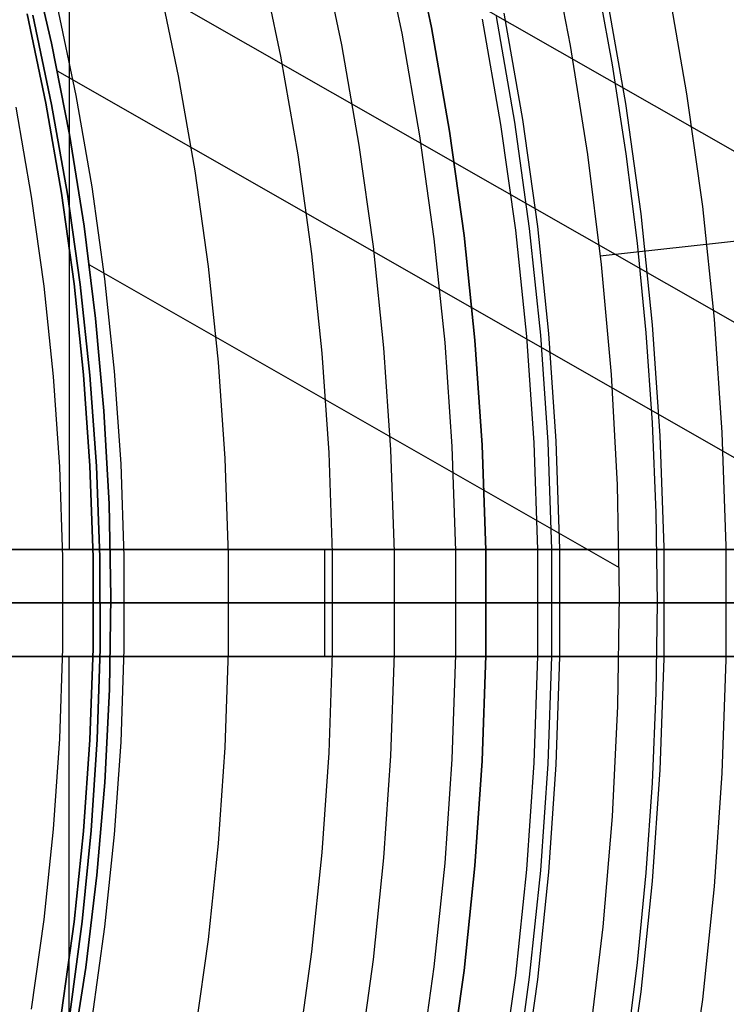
# Model space of a CAD drawing. Header units: millimetres. Extents: x 8929 to 10091, y -2708 to -1691.
# Tile 164 of 196: x 9558 to 9571, y -2066 to -2047. Entities that reach past the tile are written whole.
import ezdxf

# ---------------------------------------------------------------- set-up
doc = ezdxf.new("R2010")
doc.units = ezdxf.units.MM
for name, color, linetype in [('1', 7, 'Continuous'), ('COLOR EXT', 7, 'Continuous'), ('luz', 7, 'Continuous')]:
    doc.layers.add(name, color=color, linetype=linetype)

msp = doc.modelspace()

# ---------------------------------------------------------------- linework, layer by layer
at = {"layer": '1', "color": 7, "true_color": 0xffffff}
for p, q in [((9557.08, -2041.365, 34.804), (9584.972, -2057.3, 34.804)), ((9558.287, -2045.252, 42.804), (9579.472, -2057.356, 42.804)), ((9565.559, -2045.434, 206.567), (9565.964, -2047.36, 206.567)), ((9565.964, -2047.36, 208.385), (9565.559, -2045.434, 208.385)), ((9565.559, -2045.434, 207.476), (9565.964, -2047.36, 207.476)), ((9568.158, -2045.668, 70.904), (9568.556, -2047.697, 70.904)), ((9558.471, -2045.965, 76.403), (9558.864, -2047.657, 76.403)), ((9558.471, -2045.965, 70.904), (9558.864, -2047.657, 70.904)), ((9558.471, -2045.965, 42.804), (9558.864, -2047.657, 42.804)), ((9558.471, -2045.965, 34.804), (9558.864, -2047.657, 34.804)), ((9558.864, -2047.657, 73.653), (9558.471, -2045.965, 73.653)), ((9558.864, -2047.657, 38.804), (9558.471, -2045.965, 38.804)), ((9569.347, -2048.062, 206.672), (9569.043, -2046.406, 206.672)), ((9558.406, -2047.106, 69.704), (9558.757, -2048.778, 69.704)), ((9558.406, -2047.106, 53.153), (9558.757, -2048.778, 53.153)), ((9558.757, -2048.778, 61.429), (9558.406, -2047.106, 61.429)), ((9558.865, -2048.802, 206.567), (9558.512, -2047.134, 206.567)), ((9558.512, -2047.134, 208.385), (9558.865, -2048.802, 208.385)), ((9558.865, -2048.802, 207.476), (9558.512, -2047.134, 207.476)), ((9566.915, -2047.21, 208.385), (9567.258, -2049.176, 208.385)), ((9567.523, -2049.135, 208.403), (9567.179, -2047.16, 208.403)), ((9565.964, -2047.36, 206.567), (9566.302, -2049.299, 206.567)), ((9566.302, -2049.299, 208.385), (9565.964, -2047.36, 208.385)), ((9565.964, -2047.36, 207.476), (9566.302, -2049.299, 207.476)), ((9558.864, -2047.657, 76.403), (9559.198, -2049.362, 76.403)), ((9558.864, -2047.657, 70.904), (9559.198, -2049.362, 70.904)), ((9558.864, -2047.657, 42.804), (9559.198, -2049.362, 42.804)), ((9558.864, -2047.657, 34.804), (9559.198, -2049.362, 34.804)), ((9559.198, -2049.362, 73.653), (9558.864, -2047.657, 73.653)), ((9559.198, -2049.362, 38.804), (9558.864, -2047.657, 38.804)), ((9568.556, -2047.697, 70.904), (9568.883, -2049.739, 70.904)), ((9558.971, -2048.172, 76.403), (9575.122, -2057.4, 76.403)), ((9569.604, -2049.726, 206.672), (9569.347, -2048.062, 206.672)), ((9558.757, -2048.778, 69.704), (9559.051, -2050.462, 69.704)), ((9558.757, -2048.778, 53.153), (9559.051, -2050.462, 53.153)), ((9559.051, -2050.462, 61.429), (9558.757, -2048.778, 61.429)), ((9559.161, -2050.481, 206.567), (9558.865, -2048.802, 206.567)), ((9558.865, -2048.802, 208.385), (9559.161, -2050.481, 208.385)), ((9559.161, -2050.481, 207.476), (9558.865, -2048.802, 207.476)), ((9567.258, -2049.176, 208.385), (9567.533, -2051.153, 208.385)), ((9567.799, -2051.12, 208.403), (9567.523, -2049.135, 208.403)), ((9559.198, -2049.362, 76.403), (9559.473, -2051.078, 76.403)), ((9559.198, -2049.362, 70.904), (9559.473, -2051.078, 70.904)), ((9559.198, -2049.362, 42.804), (9559.473, -2051.078, 42.804)), ((9559.198, -2049.362, 34.804), (9559.473, -2051.078, 34.804)), ((9559.473, -2051.078, 73.653), (9559.198, -2049.362, 73.653)), ((9559.473, -2051.078, 38.804), (9559.198, -2049.362, 38.804)), ((9566.302, -2049.299, 206.567), (9566.573, -2051.249, 206.567)), ((9566.573, -2051.249, 208.385), (9566.302, -2049.299, 208.385)), ((9566.302, -2049.299, 207.476), (9566.573, -2051.249, 207.476)), ((9568.883, -2049.739, 70.904), (9569.138, -2051.791, 70.904)), ((9569.815, -2051.397, 206.672), (9569.604, -2049.726, 206.672)), ((9559.051, -2050.462, 69.704), (9559.286, -2052.154, 69.704)), ((9559.051, -2050.462, 53.153), (9559.286, -2052.154, 53.153)), ((9559.286, -2052.154, 61.429), (9559.051, -2050.462, 61.429)), ((9559.399, -2052.169, 206.567), (9559.161, -2050.481, 206.567)), ((9559.161, -2050.481, 208.385), (9559.399, -2052.169, 208.385)), ((9559.399, -2052.169, 207.476), (9559.161, -2050.481, 207.476)), ((9559.473, -2051.078, 76.403), (9559.687, -2052.802, 76.403)), ((9559.473, -2051.078, 70.904), (9559.687, -2052.802, 70.904)), ((9559.473, -2051.078, 42.804), (9559.687, -2052.802, 42.804)), ((9559.473, -2051.078, 34.804), (9559.687, -2052.802, 34.804)), ((9559.687, -2052.802, 73.653), (9559.473, -2051.078, 73.653)), ((9559.687, -2052.802, 38.804), (9559.473, -2051.078, 38.804)), ((9568.007, -2053.115, 208.403), (9567.799, -2051.12, 208.403)), ((9569.121, -2051.633, 70.904), (9575.11, -2050.976, 64.879)), ((9566.573, -2051.249, 206.567), (9566.776, -2053.206, 206.567)), ((9566.776, -2053.206, 208.385), (9566.573, -2051.249, 208.385)), ((9566.573, -2051.249, 207.476), (9566.776, -2053.206, 207.476)), ((9567.533, -2051.153, 208.385), (9567.739, -2053.138, 208.385)), ((9569.979, -2053.074, 206.672), (9569.815, -2051.397, 206.672)), ((9559.57, -2051.799, 70.904), (9569.472, -2057.457, 70.904)), ((9569.138, -2051.791, 70.904), (9569.323, -2053.851, 70.904)), ((9559.286, -2052.154, 69.704), (9559.463, -2053.854, 69.704)), ((9559.286, -2052.154, 53.153), (9559.463, -2053.854, 53.153)), ((9559.463, -2053.854, 61.429), (9559.286, -2052.154, 61.429)), ((9559.579, -2053.864, 206.567), (9559.399, -2052.169, 206.567)), ((9559.399, -2052.169, 208.385), (9559.579, -2053.864, 208.385)), ((9559.579, -2053.864, 207.476), (9559.399, -2052.169, 207.476)), ((9559.687, -2052.802, 76.403), (9559.842, -2054.533, 76.403)), ((9559.687, -2052.802, 70.904), (9559.842, -2054.533, 70.904)), ((9559.687, -2052.802, 42.804), (9559.842, -2054.533, 42.804)), ((9559.687, -2052.802, 34.804), (9559.842, -2054.533, 34.804)), ((9559.842, -2054.533, 73.653), (9559.687, -2052.802, 73.653)), ((9559.842, -2054.533, 38.804), (9559.687, -2052.802, 38.804)), ((9567.739, -2053.138, 208.385), (9567.877, -2055.129, 208.385)), ((9568.145, -2055.115, 208.403), (9568.007, -2053.115, 208.403)), ((9570.096, -2054.754, 206.672), (9569.979, -2053.074, 206.672)), ((9566.776, -2053.206, 206.567), (9566.912, -2055.17, 206.567)), ((9566.912, -2055.17, 208.385), (9566.776, -2053.206, 208.385)), ((9566.776, -2053.206, 207.476), (9566.912, -2055.17, 207.476)), ((9559.463, -2053.854, 69.704), (9559.581, -2055.559, 69.704)), ((9559.463, -2053.854, 53.153), (9559.581, -2055.559, 53.153)), ((9559.581, -2055.559, 61.429), (9559.463, -2053.854, 61.429)), ((9559.701, -2055.565, 206.567), (9559.579, -2053.864, 206.567)), ((9559.579, -2053.864, 208.385), (9559.701, -2055.565, 208.385)), ((9559.701, -2055.565, 207.476), (9559.579, -2053.864, 207.476)), ((9569.323, -2053.851, 70.904), (9569.435, -2055.916, 70.904)), ((9559.842, -2054.533, 76.403), (9559.937, -2056.268, 76.403)), ((9559.842, -2054.533, 70.904), (9559.937, -2056.268, 70.904)), ((9559.842, -2054.533, 42.804), (9559.937, -2056.268, 42.804)), ((9559.842, -2054.533, 34.804), (9559.937, -2056.268, 34.804)), ((9559.937, -2056.268, 73.653), (9559.842, -2054.533, 73.653)), ((9559.937, -2056.268, 38.804), (9559.842, -2054.533, 38.804)), ((9570.166, -2056.437, 206.672), (9570.096, -2054.754, 206.672)), ((9566.912, -2055.17, 206.567), (9566.98, -2057.137, 206.567)), ((9566.98, -2057.137, 208.385), (9566.912, -2055.17, 208.385)), ((9566.912, -2055.17, 207.476), (9566.98, -2057.137, 207.476)), ((9567.877, -2055.129, 208.385), (9567.946, -2057.123, 208.385)), ((9568.214, -2057.118, 208.403), (9568.145, -2055.115, 208.403)), ((9559.581, -2055.559, 69.704), (9559.64, -2057.266, 69.704)), ((9559.581, -2055.559, 53.153), (9559.64, -2057.266, 53.153)), ((9559.64, -2057.266, 61.429), (9559.581, -2055.559, 61.429)), ((9559.765, -2057.268, 206.567), (9559.701, -2055.565, 206.567)), ((9559.701, -2055.565, 208.385), (9559.765, -2057.268, 208.385)), ((9559.765, -2057.268, 207.476), (9559.701, -2055.565, 207.476)), ((9569.435, -2055.916, 70.904), (9569.476, -2057.984, 70.904)), ((9559.937, -2056.268, 76.403), (9559.971, -2058.006, 76.403)), ((9559.937, -2056.268, 70.904), (9559.971, -2058.006, 70.904)), ((9559.937, -2056.268, 42.804), (9559.971, -2058.006, 42.804)), ((9559.937, -2056.268, 34.804), (9559.971, -2058.006, 34.804)), ((9559.971, -2058.006, 73.653), (9559.937, -2056.268, 73.653)), ((9559.971, -2058.006, 38.804), (9559.937, -2056.268, 38.804)), ((9570.189, -2058.121, 206.672), (9570.166, -2056.437, 206.672)), ((9566.98, -2057.137, 206.567), (9566.98, -2059.105, 206.567)), ((9566.98, -2059.105, 208.385), (9566.98, -2057.137, 208.385)), ((9566.98, -2057.137, 207.476), (9566.98, -2059.105, 207.476)), ((9567.946, -2057.123, 208.385), (9567.946, -2059.119, 208.385)), ((9568.214, -2059.123, 208.403), (9568.214, -2057.118, 208.403)), ((9559.64, -2057.266, 69.704), (9559.64, -2058.975, 69.704)), ((9559.64, -2057.266, 53.153), (9559.64, -2058.975, 53.153)), ((9559.64, -2058.975, 61.429), (9559.64, -2057.266, 61.429)), ((9559.771, -2058.973, 206.567), (9559.765, -2057.268, 206.567)), ((9559.765, -2057.268, 208.385), (9559.771, -2058.973, 208.385)), ((9559.771, -2058.973, 207.476), (9559.765, -2057.268, 207.476)), ((9585.952, -2058.121, 71.704), (9510.147, -2058.121, 71.704)), ((9578.147, -2058.121, 44.653), (9530.147, -2058.121, 44.653)), ((9579.647, -2058.121, 53.153), (9559.647, -2058.121, 53.153)), ((9559.647, -2058.121, 53.153), (9559.647, -2058.121, 69.704)), ((9588.233, -2058.121, 69.704), (9559.647, -2058.121, 69.704)), ((9559.971, -2058.006, 76.403), (9559.945, -2059.743, 76.403)), ((9559.971, -2058.006, 70.904), (9559.945, -2059.743, 70.904)), ((9559.971, -2058.006, 42.804), (9559.945, -2059.743, 42.804)), ((9559.971, -2058.006, 34.804), (9559.945, -2059.743, 34.804)), ((9559.945, -2059.743, 73.653), (9559.971, -2058.006, 73.653)), ((9559.945, -2059.743, 38.804), (9559.971, -2058.006, 38.804)), ((9568.022, -2058.121, 208.393), (9567.954, -2058.121, 208.385)), ((9567.954, -2058.121, 208.385), (9585.952, -2058.121, 71.704)), ((9568.09, -2058.121, 208.399), (9568.022, -2058.121, 208.393)), ((9568.158, -2058.121, 208.402), (9568.09, -2058.121, 208.399)), ((9568.226, -2058.121, 208.403), (9568.158, -2058.121, 208.402)), ((9568.294, -2058.121, 208.402), (9568.226, -2058.121, 208.403)), ((9568.362, -2058.121, 208.398), (9568.294, -2058.121, 208.402)), ((9568.43, -2058.121, 208.392), (9568.362, -2058.121, 208.398)), ((9568.498, -2058.121, 208.384), (9568.43, -2058.121, 208.392)), ((9568.565, -2058.121, 208.374), (9568.498, -2058.121, 208.384)), ((9568.632, -2058.121, 208.361), (9568.565, -2058.121, 208.374)), ((9568.699, -2058.121, 208.346), (9568.632, -2058.121, 208.361)), ((9568.765, -2058.121, 208.328), (9568.699, -2058.121, 208.346)), ((9568.83, -2058.121, 208.308), (9568.765, -2058.121, 208.328)), ((9568.894, -2058.121, 208.287), (9568.83, -2058.121, 208.308)), ((9568.958, -2058.121, 208.262), (9568.894, -2058.121, 208.287)), ((9569.021, -2058.121, 208.236), (9568.958, -2058.121, 208.262)), ((9569.083, -2058.121, 208.208), (9569.021, -2058.121, 208.236)), ((9569.144, -2058.121, 208.177), (9569.083, -2058.121, 208.208)), ((9569.204, -2058.121, 208.145), (9569.144, -2058.121, 208.177)), ((9569.263, -2058.121, 208.11), (9569.204, -2058.121, 208.145)), ((9569.32, -2058.121, 208.074), (9569.263, -2058.121, 208.11)), ((9569.376, -2058.121, 208.035), (9569.32, -2058.121, 208.074)), ((9569.431, -2058.121, 207.995), (9569.376, -2058.121, 208.035)), ((9569.485, -2058.121, 207.952), (9569.431, -2058.121, 207.995)), ((9569.476, -2057.984, 70.904), (9569.445, -2060.051, 70.904)), ((9569.537, -2058.121, 207.908), (9569.485, -2058.121, 207.952)), ((9569.587, -2058.121, 207.862), (9569.537, -2058.121, 207.908)), ((9569.636, -2058.121, 207.815), (9569.587, -2058.121, 207.862)), ((9569.683, -2058.121, 207.766), (9569.636, -2058.121, 207.815)), ((9569.729, -2058.121, 207.715), (9569.683, -2058.121, 207.766)), ((9569.772, -2058.121, 207.663), (9569.729, -2058.121, 207.715)), ((9569.814, -2058.121, 207.609), (9569.772, -2058.121, 207.663)), ((9569.854, -2058.121, 207.554), (9569.814, -2058.121, 207.609)), ((9569.893, -2058.121, 207.497), (9569.854, -2058.121, 207.554)), ((9569.929, -2058.121, 207.439), (9569.893, -2058.121, 207.497)), ((9569.963, -2058.121, 207.38), (9569.929, -2058.121, 207.439)), ((9569.995, -2058.121, 207.32), (9569.963, -2058.121, 207.38)), ((9570.025, -2058.121, 207.259), (9569.995, -2058.121, 207.32)), ((9570.053, -2058.121, 207.197), (9570.025, -2058.121, 207.259)), ((9570.079, -2058.121, 207.134), (9570.053, -2058.121, 207.197)), ((9570.102, -2058.121, 207.07), (9570.079, -2058.121, 207.134)), ((9570.124, -2058.121, 207.005), (9570.102, -2058.121, 207.07)), ((9570.143, -2058.121, 206.94), (9570.124, -2058.121, 207.005)), ((9570.16, -2058.121, 206.874), (9570.143, -2058.121, 206.94)), ((9570.175, -2058.121, 206.807), (9570.16, -2058.121, 206.874)), ((9570.166, -2059.805, 206.672), (9570.189, -2058.121, 206.672)), ((9570.187, -2058.121, 206.74), (9570.175, -2058.121, 206.807)), ((9570.197, -2058.121, 206.673), (9570.187, -2058.121, 206.74)), ((9570.197, -2058.121, 206.673), (9588.233, -2058.121, 69.704)), ((9559.64, -2058.975, 69.704), (9559.581, -2060.683, 69.704)), ((9559.64, -2058.975, 53.153), (9559.581, -2060.683, 53.153)), ((9559.581, -2060.683, 61.429), (9559.64, -2058.975, 61.429)), ((9559.718, -2060.677, 206.567), (9559.771, -2058.973, 206.567)), ((9559.771, -2058.973, 208.385), (9559.718, -2060.677, 208.385)), ((9559.718, -2060.677, 207.476), (9559.771, -2058.973, 207.476)), ((9566.98, -2059.105, 206.567), (9566.912, -2061.072, 206.567)), ((9566.912, -2061.072, 208.385), (9566.98, -2059.105, 208.385)), ((9566.98, -2059.105, 207.476), (9566.912, -2061.072, 207.476)), ((9567.946, -2059.119, 208.385), (9567.877, -2061.113, 208.385)), ((9568.145, -2061.127, 208.403), (9568.214, -2059.123, 208.403)), ((9559.945, -2059.743, 76.403), (9559.858, -2061.478, 76.403)), ((9559.945, -2059.743, 70.904), (9559.858, -2061.478, 70.904)), ((9559.945, -2059.743, 42.804), (9559.858, -2061.478, 42.804)), ((9559.945, -2059.743, 34.804), (9559.858, -2061.478, 34.804)), ((9559.858, -2061.478, 73.653), (9559.945, -2059.743, 73.653)), ((9559.858, -2061.478, 38.804), (9559.945, -2059.743, 38.804)), ((9570.096, -2061.488, 206.672), (9570.166, -2059.805, 206.672)), ((9569.445, -2060.051, 70.904), (9569.342, -2062.117, 70.904)), ((9559.581, -2060.683, 69.704), (9559.463, -2062.388, 69.704)), ((9559.581, -2060.683, 53.153), (9559.463, -2062.388, 53.153)), ((9559.463, -2062.388, 61.429), (9559.581, -2060.683, 61.429)), ((9559.606, -2062.379, 206.567), (9559.718, -2060.677, 206.567)), ((9559.718, -2060.677, 208.385), (9559.606, -2062.379, 208.385)), ((9559.606, -2062.379, 207.476), (9559.718, -2060.677, 207.476)), ((9566.912, -2061.072, 206.567), (9566.776, -2063.035, 206.567)), ((9566.776, -2063.035, 208.385), (9566.912, -2061.072, 208.385)), ((9566.912, -2061.072, 207.476), (9566.776, -2063.035, 207.476)), ((9567.877, -2061.113, 208.385), (9567.739, -2063.104, 208.385)), ((9568.007, -2063.127, 208.403), (9568.145, -2061.127, 208.403)), ((9559.858, -2061.478, 76.403), (9559.711, -2063.21, 76.403)), ((9559.858, -2061.478, 70.904), (9559.711, -2063.21, 70.904)), ((9559.858, -2061.478, 42.804), (9559.711, -2063.21, 42.804)), ((9559.858, -2061.478, 34.804), (9559.711, -2063.21, 34.804)), ((9559.711, -2063.21, 73.653), (9559.858, -2061.478, 73.653)), ((9559.711, -2063.21, 38.804), (9559.858, -2061.478, 38.804)), ((9569.979, -2063.168, 206.672), (9570.096, -2061.488, 206.672)), ((9569.342, -2062.117, 70.904), (9569.167, -2064.177, 70.904)), ((9559.463, -2062.388, 69.704), (9559.286, -2064.087, 69.704)), ((9559.463, -2062.388, 53.153), (9559.286, -2064.087, 53.153)), ((9559.286, -2064.087, 61.429), (9559.463, -2062.388, 61.429)), ((9559.437, -2064.075, 206.567), (9559.606, -2062.379, 206.567)), ((9559.606, -2062.379, 208.385), (9559.437, -2064.075, 208.385)), ((9559.437, -2064.075, 207.476), (9559.606, -2062.379, 207.476)), ((9566.776, -2063.035, 206.567), (9566.573, -2064.993, 206.567)), ((9566.573, -2064.993, 208.385), (9566.776, -2063.035, 208.385)), ((9566.776, -2063.035, 207.476), (9566.573, -2064.993, 207.476)), ((9559.711, -2063.21, 76.403), (9559.505, -2064.935, 76.403)), ((9559.711, -2063.21, 70.904), (9559.505, -2064.935, 70.904)), ((9559.711, -2063.21, 42.804), (9559.505, -2064.935, 42.804)), ((9559.711, -2063.21, 34.804), (9559.505, -2064.935, 34.804)), ((9559.505, -2064.935, 73.653), (9559.711, -2063.21, 73.653)), ((9559.505, -2064.935, 38.804), (9559.711, -2063.21, 38.804)), ((9567.739, -2063.104, 208.385), (9567.533, -2065.089, 208.385)), ((9567.799, -2065.121, 208.403), (9568.007, -2063.127, 208.403)), ((9569.815, -2064.844, 206.672), (9569.979, -2063.168, 206.672)), ((9559.286, -2064.087, 69.704), (9559.051, -2065.78, 69.704)), ((9559.286, -2064.087, 53.153), (9559.051, -2065.78, 53.153)), ((9559.051, -2065.78, 61.429), (9559.286, -2064.087, 61.429)), ((9559.21, -2065.765, 206.567), (9559.437, -2064.075, 206.567)), ((9559.437, -2064.075, 208.385), (9559.21, -2065.765, 208.385)), ((9559.21, -2065.765, 207.476), (9559.437, -2064.075, 207.476)), ((9569.167, -2064.177, 70.904), (9568.921, -2066.231, 70.904)), ((9559.505, -2064.935, 76.403), (9559.238, -2066.652, 76.403)), ((9559.505, -2064.935, 70.904), (9559.238, -2066.652, 70.904)), ((9559.505, -2064.935, 42.804), (9559.238, -2066.652, 42.804)), ((9559.505, -2064.935, 34.804), (9559.238, -2066.652, 34.804)), ((9559.238, -2066.652, 73.653), (9559.505, -2064.935, 73.653)), ((9559.238, -2066.652, 38.804), (9559.505, -2064.935, 38.804)), ((9569.604, -2066.515, 206.672), (9569.815, -2064.844, 206.672)), ((9566.573, -2064.993, 206.567), (9566.302, -2066.942, 206.567)), ((9566.302, -2066.942, 208.385), (9566.573, -2064.993, 208.385)), ((9566.573, -2064.993, 207.476), (9566.302, -2066.942, 207.476)), ((9567.533, -2065.089, 208.385), (9567.258, -2067.065, 208.385)), ((9567.523, -2067.107, 208.403), (9567.799, -2065.121, 208.403))]:
    msp.add_line(p, q, dxfattribs=at)
at = {"layer": 'COLOR EXT', "color": 30, "true_color": 0xff8d00}
for p, q in [((9559.198, -2057.121, 21.604), (9559.198, -2010.313, 21.604)), ((9544.962, -2057.121, 21.604), (9582.969, -2057.121, 21.604)), ((9582.969, -2057.121, 25.604), (9544.962, -2057.121, 25.604)), ((9544.962, -2057.121, 23.604), (9582.969, -2057.121, 23.604)), ((9563.966, -2057.121, 21.604), (9563.966, -2057.121, 25.604)), ((9563.972, -2059.121, 25.604), (9563.972, -2057.121, 25.604)), ((9574.261, -2058.121, 19.504), (9542.969, -2058.121, 19.504)), ((9582.976, -2058.121, 25.604), (9544.976, -2058.121, 25.604)), ((9582.969, -2059.121, 21.604), (9544.961, -2059.121, 21.604)), ((9544.961, -2059.121, 25.604), (9582.969, -2059.121, 25.604)), ((9582.969, -2059.121, 23.604), (9544.961, -2059.121, 23.604)), ((9559.193, -2105.924, 21.604), (9559.193, -2059.121, 21.604)), ((9563.965, -2059.121, 21.604), (9563.965, -2059.121, 25.604))]:
    msp.add_line(p, q, dxfattribs=at)
at = {"layer": 'luz', "color": 7, "true_color": 0xffffff}
for p, q in [((9565.414, -2047.466, -26.246), (9565.014, -2045.559, -26.246)), ((9563.89, -2045.815, -26.553), (9564.282, -2047.684, -26.553)), ((9563.15, -2047.901, -26.861), (9562.766, -2046.072, -26.861)), ((9561.238, -2048.269, -25.798), (9560.867, -2046.505, -25.798)), ((9570.371, -2046.513, -28.064), (9570.735, -2048.605, -28.064)), ((9569.596, -2048.783, -28.372), (9569.239, -2046.731, -28.372)), ((9559.326, -2048.636, -24.735), (9558.969, -2046.938, -24.735)), ((9567.673, -2049.085, -27.309), (9567.326, -2047.098, -27.309)), ((9565.749, -2049.386, -26.246), (9565.414, -2047.466, -26.246)), ((9564.282, -2047.684, -26.553), (9564.61, -2049.564, -26.553)), ((9563.471, -2049.743, -26.861), (9563.15, -2047.901, -26.861)), ((9561.547, -2050.044, -25.798), (9561.238, -2048.269, -25.798)), ((9559.624, -2050.345, -24.735), (9559.326, -2048.636, -24.735)), ((9570.735, -2048.605, -28.064), (9571.028, -2050.708, -28.064)), ((9558.194, -2048.854, -25.042), (9558.485, -2050.524, -25.042)), ((9569.883, -2050.847, -28.372), (9569.596, -2048.783, -28.372)), ((9567.95, -2051.081, -27.309), (9567.673, -2049.085, -27.309)), ((9566.017, -2051.316, -26.246), (9565.749, -2049.386, -26.246)), ((9564.61, -2049.564, -26.553), (9564.873, -2051.455, -26.553)), ((9563.728, -2051.594, -26.861), (9563.471, -2049.743, -26.861)), ((9561.795, -2051.829, -25.798), (9561.547, -2050.044, -25.798)), ((9559.862, -2052.063, -24.735), (9559.624, -2050.345, -24.735)), ((9558.485, -2050.524, -25.042), (9558.718, -2052.202, -25.042)), ((9571.028, -2050.708, -28.064), (9571.247, -2052.819, -28.064)), ((9570.098, -2052.919, -28.372), (9569.883, -2050.847, -28.372)), ((9568.159, -2053.087, -27.309), (9567.95, -2051.081, -27.309)), ((9566.219, -2053.254, -26.246), (9566.017, -2051.316, -26.246)), ((9564.873, -2051.455, -26.553), (9565.07, -2053.354, -26.553)), ((9563.922, -2053.453, -26.861), (9563.728, -2051.594, -26.861)), ((9561.982, -2053.621, -25.798), (9561.795, -2051.829, -25.798)), ((9558.718, -2052.202, -25.042), (9558.893, -2053.888, -25.042)), ((9560.042, -2053.789, -24.735), (9559.862, -2052.063, -24.735)), ((9570.242, -2054.997, -28.372), (9570.098, -2052.919, -28.372)), ((9571.247, -2052.819, -28.064), (9571.394, -2054.937, -28.064)), ((9568.298, -2055.098, -27.309), (9568.159, -2053.087, -27.309)), ((9566.353, -2055.199, -26.246), (9566.219, -2053.254, -26.246)), ((9564.051, -2055.318, -26.861), (9563.922, -2053.453, -26.861)), ((9565.07, -2053.354, -26.553), (9565.202, -2055.258, -26.553)), ((9562.106, -2055.419, -25.798), (9561.982, -2053.621, -25.798)), ((9558.893, -2053.888, -25.042), (9559.01, -2055.579, -25.042)), ((9560.162, -2055.52, -24.735), (9560.042, -2053.789, -24.735)), ((9570.314, -2057.079, -28.372), (9570.242, -2054.997, -28.372)), ((9571.394, -2054.937, -28.064), (9571.467, -2057.059, -28.064)), ((9568.367, -2057.113, -27.309), (9568.298, -2055.098, -27.309)), ((9564.115, -2057.186, -26.861), (9564.051, -2055.318, -26.861)), ((9565.202, -2055.258, -26.553), (9565.268, -2057.166, -26.553)), ((9566.42, -2057.146, -26.246), (9566.353, -2055.199, -26.246)), ((9560.221, -2057.253, -24.735), (9560.162, -2055.52, -24.735)), ((9562.168, -2057.22, -25.798), (9562.106, -2055.419, -25.798)), ((9559.01, -2055.579, -25.042), (9559.069, -2057.273, -25.042)), ((9564.115, -2059.055, -26.861), (9564.115, -2057.186, -26.861)), ((9565.268, -2057.166, -26.553), (9565.268, -2059.075, -26.553)), ((9566.42, -2059.095, -26.246), (9566.42, -2057.146, -26.246)), ((9568.367, -2059.129, -27.309), (9568.367, -2057.113, -27.309)), ((9570.314, -2059.162, -28.372), (9570.314, -2057.079, -28.372)), ((9571.467, -2057.059, -28.064), (9571.467, -2059.182, -28.064)), ((9559.069, -2057.273, -25.042), (9559.069, -2058.968, -25.042)), ((9560.221, -2058.988, -24.735), (9560.221, -2057.253, -24.735)), ((9562.168, -2059.022, -25.798), (9562.168, -2057.22, -25.798)), ((9555.372, -2058.121, -18.413), (9561.701, -2058.121, -20.091)), ((9558.249, -2058.121, -25.327), (9558.328, -2058.121, -25.314)), ((9558.328, -2058.121, -25.314), (9558.406, -2058.121, -25.299)), ((9558.406, -2058.121, -25.299), (9558.484, -2058.121, -25.281)), ((9558.484, -2058.121, -25.281), (9558.562, -2058.121, -25.26)), ((9558.562, -2058.121, -25.26), (9558.638, -2058.121, -25.237)), ((9558.638, -2058.121, -25.237), (9558.714, -2058.121, -25.211)), ((9558.714, -2058.121, -25.211), (9558.788, -2058.121, -25.182)), ((9558.788, -2058.121, -25.182), (9558.862, -2058.121, -25.151)), ((9558.862, -2058.121, -25.151), (9558.935, -2058.121, -25.117)), ((9558.935, -2058.121, -25.117), (9559.006, -2058.121, -25.081)), ((9559.006, -2058.121, -25.081), (9559.076, -2058.121, -25.042)), ((9559.146, -2058.121, -25.004), (9559.076, -2058.121, -25.042)), ((9559.217, -2058.121, -24.968), (9559.146, -2058.121, -25.004)), ((9559.29, -2058.121, -24.934), (9559.217, -2058.121, -24.968)), ((9559.364, -2058.121, -24.903), (9559.29, -2058.121, -24.934)), ((9559.438, -2058.121, -24.874), (9559.364, -2058.121, -24.903)), ((9559.514, -2058.121, -24.848), (9559.438, -2058.121, -24.874)), ((9559.591, -2058.121, -24.825), (9559.514, -2058.121, -24.848)), ((9559.668, -2058.121, -24.804), (9559.591, -2058.121, -24.825)), ((9559.746, -2058.121, -24.786), (9559.668, -2058.121, -24.804)), ((9559.824, -2058.121, -24.771), (9559.746, -2058.121, -24.786)), ((9559.903, -2058.121, -24.758), (9559.824, -2058.121, -24.771)), ((9559.983, -2058.121, -24.748), (9559.903, -2058.121, -24.758)), ((9560.062, -2058.121, -24.741), (9559.983, -2058.121, -24.748)), ((9560.142, -2058.121, -24.737), (9560.062, -2058.121, -24.741)), ((9560.222, -2058.121, -24.735), (9560.142, -2058.121, -24.737)), ((9560.302, -2058.121, -24.736), (9560.222, -2058.121, -24.735)), ((9560.382, -2058.121, -24.74), (9560.302, -2058.121, -24.736)), ((9560.462, -2058.121, -24.747), (9560.382, -2058.121, -24.74)), ((9560.541, -2058.121, -24.756), (9560.462, -2058.121, -24.747)), ((9560.62, -2058.121, -24.768), (9560.541, -2058.121, -24.756)), ((9560.699, -2058.121, -24.783), (9560.62, -2058.121, -24.768)), ((9560.777, -2058.121, -24.801), (9560.699, -2058.121, -24.783)), ((9560.854, -2058.121, -24.821), (9560.777, -2058.121, -24.801)), ((9560.931, -2058.121, -24.844), (9560.854, -2058.121, -24.821)), ((9561.007, -2058.121, -24.87), (9560.931, -2058.121, -24.844)), ((9561.082, -2058.121, -24.898), (9561.007, -2058.121, -24.87)), ((9561.156, -2058.121, -24.928), (9561.082, -2058.121, -24.898)), ((9561.228, -2058.121, -24.962), (9561.156, -2058.121, -24.928)), ((9561.3, -2058.121, -24.998), (9561.228, -2058.121, -24.962)), ((9561.37, -2058.121, -25.036), (9561.3, -2058.121, -24.998)), ((9561.439, -2058.121, -25.076), (9561.37, -2058.121, -25.036)), ((9561.506, -2058.121, -25.119), (9561.439, -2058.121, -25.076)), ((9561.572, -2058.121, -25.165), (9561.506, -2058.121, -25.119)), ((9561.637, -2058.121, -25.212), (9561.572, -2058.121, -25.165)), ((9561.699, -2058.121, -25.262), (9561.637, -2058.121, -25.212)), ((9561.76, -2058.121, -25.314), (9561.699, -2058.121, -25.262)), ((9561.701, -2058.121, -20.091), (9567.969, -2058.121, -21.986)), ((9561.819, -2058.121, -25.368), (9561.76, -2058.121, -25.314)), ((9561.877, -2058.121, -25.424), (9561.819, -2058.121, -25.368)), ((9561.932, -2058.121, -25.482), (9561.877, -2058.121, -25.424)), ((9561.985, -2058.121, -25.542), (9561.932, -2058.121, -25.482)), ((9562.036, -2058.121, -25.603), (9561.985, -2058.121, -25.542)), ((9562.085, -2058.121, -25.666), (9562.036, -2058.121, -25.603)), ((9562.132, -2058.121, -25.731), (9562.085, -2058.121, -25.666)), ((9562.176, -2058.121, -25.798), (9562.132, -2058.121, -25.731)), ((9562.176, -2058.121, -25.798), (9562.22, -2058.121, -25.864)), ((9562.22, -2058.121, -25.864), (9562.267, -2058.121, -25.929)), ((9562.267, -2058.121, -25.929), (9562.316, -2058.121, -25.993)), ((9562.316, -2058.121, -25.993), (9562.367, -2058.121, -26.054)), ((9562.367, -2058.121, -26.054), (9562.42, -2058.121, -26.114)), ((9562.42, -2058.121, -26.114), (9562.475, -2058.121, -26.172)), ((9562.475, -2058.121, -26.172), (9562.533, -2058.121, -26.228)), ((9562.533, -2058.121, -26.228), (9562.592, -2058.121, -26.282)), ((9562.592, -2058.121, -26.282), (9562.653, -2058.121, -26.334)), ((9562.653, -2058.121, -26.334), (9562.715, -2058.121, -26.384)), ((9562.715, -2058.121, -26.384), (9562.78, -2058.121, -26.431)), ((9562.78, -2058.121, -26.431), (9562.846, -2058.121, -26.476)), ((9562.846, -2058.121, -26.476), (9562.913, -2058.121, -26.519)), ((9562.913, -2058.121, -26.519), (9562.982, -2058.121, -26.56)), ((9562.982, -2058.121, -26.56), (9563.052, -2058.121, -26.598)), ((9563.052, -2058.121, -26.598), (9563.124, -2058.121, -26.634)), ((9563.124, -2058.121, -26.634), (9563.196, -2058.121, -26.667)), ((9563.196, -2058.121, -26.667), (9563.27, -2058.121, -26.698)), ((9563.27, -2058.121, -26.698), (9563.345, -2058.121, -26.726)), ((9563.345, -2058.121, -26.726), (9563.421, -2058.121, -26.752)), ((9563.421, -2058.121, -26.752), (9563.498, -2058.121, -26.775)), ((9563.498, -2058.121, -26.775), (9563.575, -2058.121, -26.795)), ((9563.575, -2058.121, -26.795), (9563.653, -2058.121, -26.813)), ((9563.653, -2058.121, -26.813), (9563.732, -2058.121, -26.828)), ((9563.732, -2058.121, -26.828), (9563.811, -2058.121, -26.84)), ((9563.811, -2058.121, -26.84), (9563.89, -2058.121, -26.849)), ((9563.89, -2058.121, -26.849), (9563.97, -2058.121, -26.856)), ((9563.97, -2058.121, -26.856), (9564.05, -2058.121, -26.86)), ((9564.05, -2058.121, -26.86), (9564.13, -2058.121, -26.861)), ((9564.13, -2058.121, -26.861), (9564.21, -2058.121, -26.859)), ((9564.21, -2058.121, -26.859), (9564.29, -2058.121, -26.855)), ((9564.29, -2058.121, -26.855), (9564.369, -2058.121, -26.848)), ((9564.369, -2058.121, -26.848), (9564.449, -2058.121, -26.838)), ((9564.449, -2058.121, -26.838), (9564.528, -2058.121, -26.825)), ((9564.528, -2058.121, -26.825), (9564.606, -2058.121, -26.81)), ((9564.606, -2058.121, -26.81), (9564.684, -2058.121, -26.792)), ((9564.684, -2058.121, -26.792), (9564.762, -2058.121, -26.771)), ((9564.762, -2058.121, -26.771), (9564.838, -2058.121, -26.748)), ((9564.838, -2058.121, -26.748), (9564.914, -2058.121, -26.722)), ((9564.914, -2058.121, -26.722), (9564.988, -2058.121, -26.693)), ((9564.988, -2058.121, -26.693), (9565.062, -2058.121, -26.662)), ((9565.062, -2058.121, -26.662), (9565.135, -2058.121, -26.628)), ((9565.135, -2058.121, -26.628), (9565.206, -2058.121, -26.592)), ((9565.206, -2058.121, -26.592), (9565.276, -2058.121, -26.553)), ((9565.346, -2058.121, -26.515), (9565.276, -2058.121, -26.553)), ((9565.417, -2058.121, -26.479), (9565.346, -2058.121, -26.515)), ((9565.49, -2058.121, -26.445), (9565.417, -2058.121, -26.479)), ((9565.564, -2058.121, -26.414), (9565.49, -2058.121, -26.445)), ((9565.638, -2058.121, -26.385), (9565.564, -2058.121, -26.414)), ((9565.714, -2058.121, -26.359), (9565.638, -2058.121, -26.385)), ((9565.791, -2058.121, -26.336), (9565.714, -2058.121, -26.359)), ((9565.868, -2058.121, -26.315), (9565.791, -2058.121, -26.336)), ((9565.946, -2058.121, -26.297), (9565.868, -2058.121, -26.315)), ((9566.024, -2058.121, -26.282), (9565.946, -2058.121, -26.297)), ((9566.103, -2058.121, -26.269), (9566.024, -2058.121, -26.282)), ((9566.183, -2058.121, -26.259), (9566.103, -2058.121, -26.269)), ((9566.262, -2058.121, -26.252), (9566.183, -2058.121, -26.259)), ((9566.342, -2058.121, -26.248), (9566.262, -2058.121, -26.252)), ((9566.422, -2058.121, -26.246), (9566.342, -2058.121, -26.248)), ((9566.502, -2058.121, -26.247), (9566.422, -2058.121, -26.246)), ((9566.582, -2058.121, -26.251), (9566.502, -2058.121, -26.247)), ((9566.662, -2058.121, -26.258), (9566.582, -2058.121, -26.251)), ((9566.741, -2058.121, -26.267), (9566.662, -2058.121, -26.258)), ((9566.82, -2058.121, -26.279), (9566.741, -2058.121, -26.267)), ((9566.899, -2058.121, -26.294), (9566.82, -2058.121, -26.279)), ((9566.977, -2058.121, -26.312), (9566.899, -2058.121, -26.294)), ((9567.054, -2058.121, -26.332), (9566.977, -2058.121, -26.312)), ((9567.131, -2058.121, -26.355), (9567.054, -2058.121, -26.332)), ((9567.207, -2058.121, -26.381), (9567.131, -2058.121, -26.355)), ((9567.282, -2058.121, -26.409), (9567.207, -2058.121, -26.381)), ((9567.356, -2058.121, -26.439), (9567.282, -2058.121, -26.409)), ((9567.428, -2058.121, -26.473), (9567.356, -2058.121, -26.439)), ((9567.5, -2058.121, -26.509), (9567.428, -2058.121, -26.473)), ((9567.57, -2058.121, -26.547), (9567.5, -2058.121, -26.509)), ((9567.639, -2058.121, -26.587), (9567.57, -2058.121, -26.547)), ((9567.706, -2058.121, -26.63), (9567.639, -2058.121, -26.587)), ((9567.772, -2058.121, -26.676), (9567.706, -2058.121, -26.63)), ((9567.837, -2058.121, -26.723), (9567.772, -2058.121, -26.676)), ((9567.899, -2058.121, -26.773), (9567.837, -2058.121, -26.723)), ((9567.96, -2058.121, -26.825), (9567.899, -2058.121, -26.773)), ((9568.019, -2058.121, -26.879), (9567.96, -2058.121, -26.825)), ((9567.969, -2058.121, -21.986), (9574.168, -2058.121, -24.097)), ((9568.077, -2058.121, -26.935), (9568.019, -2058.121, -26.879)), ((9568.132, -2058.121, -26.993), (9568.077, -2058.121, -26.935)), ((9568.185, -2058.121, -27.053), (9568.132, -2058.121, -26.993)), ((9568.236, -2058.121, -27.114), (9568.185, -2058.121, -27.053)), ((9568.285, -2058.121, -27.177), (9568.236, -2058.121, -27.114)), ((9568.332, -2058.121, -27.242), (9568.285, -2058.121, -27.177)), ((9568.376, -2058.121, -27.309), (9568.332, -2058.121, -27.242)), ((9568.376, -2058.121, -27.309), (9568.42, -2058.121, -27.375)), ((9568.42, -2058.121, -27.375), (9568.467, -2058.121, -27.44)), ((9568.467, -2058.121, -27.44), (9568.516, -2058.121, -27.504)), ((9568.516, -2058.121, -27.504), (9568.567, -2058.121, -27.565)), ((9568.567, -2058.121, -27.565), (9568.62, -2058.121, -27.625)), ((9568.62, -2058.121, -27.625), (9568.675, -2058.121, -27.683)), ((9568.675, -2058.121, -27.683), (9568.733, -2058.121, -27.739)), ((9568.733, -2058.121, -27.739), (9568.792, -2058.121, -27.793)), ((9568.792, -2058.121, -27.793), (9568.853, -2058.121, -27.845)), ((9568.853, -2058.121, -27.845), (9568.915, -2058.121, -27.895)), ((9568.915, -2058.121, -27.895), (9568.98, -2058.121, -27.942)), ((9568.98, -2058.121, -27.942), (9569.046, -2058.121, -27.987)), ((9569.046, -2058.121, -27.987), (9569.113, -2058.121, -28.03)), ((9569.113, -2058.121, -28.03), (9569.182, -2058.121, -28.071)), ((9569.182, -2058.121, -28.071), (9569.252, -2058.121, -28.109)), ((9569.252, -2058.121, -28.109), (9569.324, -2058.121, -28.145)), ((9569.324, -2058.121, -28.145), (9569.396, -2058.121, -28.178)), ((9569.396, -2058.121, -28.178), (9569.47, -2058.121, -28.209)), ((9569.47, -2058.121, -28.209), (9569.545, -2058.121, -28.237)), ((9569.545, -2058.121, -28.237), (9569.621, -2058.121, -28.263)), ((9569.621, -2058.121, -28.263), (9569.698, -2058.121, -28.286)), ((9569.698, -2058.121, -28.286), (9569.775, -2058.121, -28.306)), ((9569.775, -2058.121, -28.306), (9569.853, -2058.121, -28.324)), ((9569.853, -2058.121, -28.324), (9569.932, -2058.121, -28.339)), ((9569.932, -2058.121, -28.339), (9570.011, -2058.121, -28.351)), ((9570.011, -2058.121, -28.351), (9570.09, -2058.121, -28.36)), ((9570.09, -2058.121, -28.36), (9570.17, -2058.121, -28.367)), ((9570.17, -2058.121, -28.367), (9570.25, -2058.121, -28.371)), ((9570.25, -2058.121, -28.371), (9570.33, -2058.121, -28.372)), ((9570.33, -2058.121, -28.372), (9570.41, -2058.121, -28.37)), ((9570.41, -2058.121, -28.37), (9570.49, -2058.121, -28.366)), ((9570.49, -2058.121, -28.366), (9570.569, -2058.121, -28.359)), ((9570.569, -2058.121, -28.359), (9570.649, -2058.121, -28.349)), ((9570.649, -2058.121, -28.349), (9570.728, -2058.121, -28.336)), ((9570.728, -2058.121, -28.336), (9570.806, -2058.121, -28.321)), ((9570.806, -2058.121, -28.321), (9570.884, -2058.121, -28.303)), ((9570.884, -2058.121, -28.303), (9570.962, -2058.121, -28.282)), ((9570.962, -2058.121, -28.282), (9571.038, -2058.121, -28.259)), ((9571.038, -2058.121, -28.259), (9571.114, -2058.121, -28.233)), ((9571.114, -2058.121, -28.233), (9571.188, -2058.121, -28.204)), ((9571.188, -2058.121, -28.204), (9571.262, -2058.121, -28.173)), ((9571.262, -2058.121, -28.173), (9571.335, -2058.121, -28.139)), ((9571.335, -2058.121, -28.139), (9571.406, -2058.121, -28.103)), ((9571.406, -2058.121, -28.103), (9571.476, -2058.121, -28.064)), ((9571.546, -2058.121, -28.026), (9571.476, -2058.121, -28.064)), ((9559.069, -2058.968, -25.042), (9559.01, -2060.662, -25.042)), ((9560.162, -2060.722, -24.735), (9560.221, -2058.988, -24.735)), ((9562.106, -2060.823, -25.798), (9562.168, -2059.022, -25.798)), ((9564.051, -2060.923, -26.861), (9564.115, -2059.055, -26.861)), ((9565.268, -2059.075, -26.553), (9565.202, -2060.983, -26.553)), ((9566.353, -2061.043, -26.246), (9566.42, -2059.095, -26.246)), ((9568.298, -2061.144, -27.309), (9568.367, -2059.129, -27.309)), ((9570.242, -2061.244, -28.372), (9570.314, -2059.162, -28.372)), ((9571.467, -2059.182, -28.064), (9571.394, -2061.304, -28.064)), ((9559.01, -2060.662, -25.042), (9558.893, -2062.353, -25.042)), ((9560.042, -2062.453, -24.735), (9560.162, -2060.722, -24.735)), ((9561.982, -2062.62, -25.798), (9562.106, -2060.823, -25.798)), ((9563.922, -2062.788, -26.861), (9564.051, -2060.923, -26.861)), ((9565.202, -2060.983, -26.553), (9565.07, -2062.888, -26.553)), ((9566.219, -2062.987, -26.246), (9566.353, -2061.043, -26.246)), ((9568.159, -2063.155, -27.309), (9568.298, -2061.144, -27.309)), ((9570.098, -2063.323, -28.372), (9570.242, -2061.244, -28.372)), ((9571.394, -2061.304, -28.064), (9571.247, -2063.422, -28.064)), ((9558.893, -2062.353, -25.042), (9558.718, -2064.039, -25.042)), ((9559.862, -2064.178, -24.735), (9560.042, -2062.453, -24.735)), ((9561.795, -2064.413, -25.798), (9561.982, -2062.62, -25.798)), ((9563.728, -2064.647, -26.861), (9563.922, -2062.788, -26.861)), ((9565.07, -2062.888, -26.553), (9564.873, -2064.786, -26.553)), ((9566.017, -2064.925, -26.246), (9566.219, -2062.987, -26.246)), ((9567.95, -2065.16, -27.309), (9568.159, -2063.155, -27.309)), ((9569.883, -2065.395, -28.372), (9570.098, -2063.323, -28.372)), ((9571.247, -2063.422, -28.064), (9571.028, -2065.534, -28.064)), ((9558.718, -2064.039, -25.042), (9558.485, -2065.718, -25.042)), ((9559.624, -2065.896, -24.735), (9559.862, -2064.178, -24.735)), ((9561.547, -2066.198, -25.798), (9561.795, -2064.413, -25.798)), ((9563.471, -2066.499, -26.861), (9563.728, -2064.647, -26.861)), ((9564.873, -2064.786, -26.553), (9564.61, -2066.677, -26.553)), ((9565.749, -2066.856, -26.246), (9566.017, -2064.925, -26.246)), ((9567.673, -2067.157, -27.309), (9567.95, -2065.16, -27.309)), ((9569.596, -2067.458, -28.372), (9569.883, -2065.395, -28.372)), ((9571.028, -2065.534, -28.064), (9570.735, -2067.637, -28.064))]:
    msp.add_line(p, q, dxfattribs=at)

doc.saveas('drawing.dxf')
